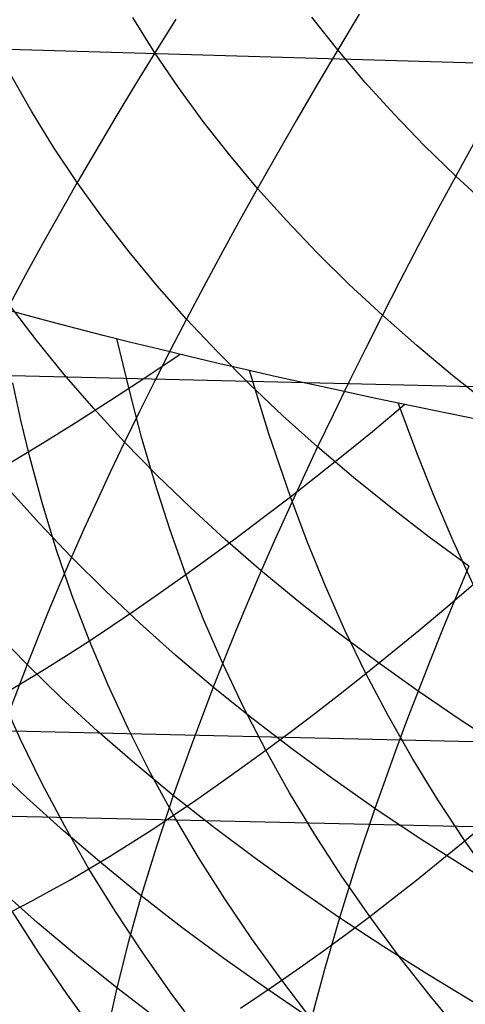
# Model space of a CAD drawing. Extents: x -274 to 274, y -220 to 276.
# Tile 15 of 164: x -261.558 to -260.813, y 9.881 to 11.527. Entities that reach past the tile are written whole.
import ezdxf

# ---------------------------------------------------------------- set-up
doc = ezdxf.new("R2010")
doc.units = 0
doc.layers.add('PREDEFINITO', color=7, linetype='CONTINUOUS')

msp = doc.modelspace()

# ---------------------------------------------------------------- linework, layer by layer
at = {"layer": 'PREDEFINITO'}
for p, q in [((-255.2989, 11.2939, 725.1187), (-270.9716, 11.7523, 721.9313)), ((-261.3323, 11.4722, 691.6859), (-261.3691, 11.5311, 691.6373)), ((-261.2974, 11.5285, 691.7423), (-261.3323, 11.4722, 691.6859)), ((-261.0265, 11.4768, 692.0997), (-261.0701, 11.5318, 692.0505)), ((-260.9905, 11.5366, 692.1507), (-261.0265, 11.4768, 692.0997)), ((-261.0265, 11.4768, 692.0997), (-261.0615, 11.4178, 692.0465)), ((-260.9806, 11.4227, 692.1482), (-261.0265, 11.4768, 692.0997)), ((-261.3323, 11.4722, 691.6859), (-261.3662, 11.4167, 691.6276)), ((-261.293, 11.4141, 691.7339), (-261.3323, 11.4722, 691.6859)), ((-261.5386, 11.3745, 691.3497), (-261.5732, 11.4355, 691.3031)), ((-261.3662, 11.4167, 691.6276), (-261.3991, 11.362, 691.5673)), ((-261.2513, 11.357, 691.7815), (-261.293, 11.4141, 691.7339)), ((-261.0615, 11.4178, 692.0465), (-261.0955, 11.3595, 691.9913)), ((-260.9324, 11.3695, 692.1961), (-260.9806, 11.4227, 692.1482)), ((-261.5015, 11.3143, 691.3957), (-261.5386, 11.3745, 691.3497)), ((-261.3991, 11.362, 691.5673), (-261.431, 11.3081, 691.5053)), ((-260.8819, 11.3173, 692.2434), (-260.9324, 11.3695, 692.1961)), ((-261.2071, 11.3008, 691.8284), (-261.2513, 11.357, 691.7815)), ((-261.0955, 11.3595, 691.9913), (-261.1285, 11.3021, 691.9341)), ((-261.4619, 11.255, 691.4414), (-261.5015, 11.3143, 691.3957)), ((-260.8293, 11.2659, 692.29), (-260.8819, 11.3173, 692.2434)), ((-260.7964, 11.3261, 692.3436), (-260.8293, 11.2659, 692.29)), ((-261.431, 11.3081, 691.5053), (-261.4619, 11.255, 691.4414)), ((-261.1606, 11.2454, 691.8748), (-261.2071, 11.3008, 691.8284)), ((-261.1285, 11.3021, 691.9341), (-261.1606, 11.2454, 691.8748)), ((-260.8293, 11.2659, 692.29), (-260.8613, 11.2066, 692.2342)), ((-260.7745, 11.2155, 692.3359), (-260.8293, 11.2659, 692.29)), ((-261.4619, 11.255, 691.4414), (-261.4917, 11.2028, 691.3757)), ((-261.4198, 11.1966, 691.4865), (-261.4619, 11.255, 691.4414)), ((-261.1606, 11.2454, 691.8748), (-261.1917, 11.1896, 691.8137)), ((-261.1118, 11.191, 691.9207), (-261.1606, 11.2454, 691.8748)), ((-261.4917, 11.2028, 691.3757), (-261.5206, 11.1513, 691.3084)), ((-261.3753, 11.1391, 691.5312), (-261.4198, 11.1966, 691.4865)), ((-260.8613, 11.2066, 692.2342), (-260.8924, 11.148, 692.1764)), ((-261.1917, 11.1896, 691.8137), (-261.2219, 11.1345, 691.7507)), ((-261.0607, 11.1375, 691.966), (-261.1118, 11.191, 691.9207)), ((-261.5206, 11.1513, 691.3084), (-261.5484, 11.1007, 691.2394)), ((-260.8924, 11.148, 692.1764), (-260.9226, 11.0902, 692.1166)), ((-261.3285, 11.0826, 691.5754), (-261.3753, 11.1391, 691.5312)), ((-261.2219, 11.1345, 691.7507), (-261.251, 11.0803, 691.6858)), ((-261.0074, 11.0849, 692.0107), (-261.0607, 11.1375, 691.966)), ((-261.5484, 11.1007, 691.2394), (-261.5753, 11.0509, 691.1687)), ((-261.2793, 11.0269, 691.6191), (-261.3285, 11.0826, 691.5754)), ((-260.9519, 11.0332, 692.0548), (-261.0074, 11.0849, 692.0107)), ((-260.9226, 11.0902, 692.1166), (-260.9519, 11.0332, 692.0548)), ((-261.251, 11.0803, 691.6858), (-261.2793, 11.0269, 691.6191)), ((-261.5307, 10.9922, 691.211), (-261.5753, 11.0509, 691.1687)), ((-260.9519, 11.0332, 692.0548), (-260.9803, 10.977, 691.991)), ((-260.8943, 10.9824, 692.0983), (-260.9519, 11.0332, 692.0548)), ((-261.2793, 11.0269, 691.6191), (-261.3066, 10.9742, 691.5507)), ((-261.2278, 10.9721, 691.6623), (-261.2793, 11.0269, 691.6191)), ((-249.2231, 10.6386, 696.4546), (-264.8686, 11.0101, 693.1242)), ((-261.4837, 10.9343, 691.2529), (-261.5307, 10.9922, 691.211)), ((-261.3749, 10.9073, 683.9183), (-261.3959, 10.9942, 683.9443)), ((-260.8346, 10.9325, 692.1412), (-260.8943, 10.9824, 692.0983)), ((-261.3066, 10.9742, 691.5507), (-261.3329, 10.9224, 691.4806)), ((-261.1741, 10.9182, 691.705), (-261.2278, 10.9721, 691.6623)), ((-260.9803, 10.977, 691.991), (-261.0078, 10.9215, 691.9254)), ((-261.4344, 10.8773, 691.2944), (-261.4837, 10.9343, 691.2529)), ((-261.1415, 10.8349, 683.5935), (-261.1741, 10.9409, 683.6293)), ((-260.7729, 10.8835, 692.1835), (-260.8346, 10.9325, 692.1412)), ((-261.5561, 10.8579, 684.2122), (-261.5698, 10.9204, 684.2285)), ((-261.3329, 10.9224, 691.4806), (-261.3583, 10.8714, 691.4088)), ((-261.1182, 10.8652, 691.7472), (-261.1741, 10.9182, 691.705)), ((-261.0078, 10.9215, 691.9254), (-261.0344, 10.8669, 691.858)), ((-261.3544, 10.8294, 683.895), (-261.3749, 10.9073, 683.9183)), ((-260.9686, 10.8391, 683.372), (-260.9143, 10.8843, 683.3027)), ((-260.8942, 10.8032, 683.2852), (-260.9257, 10.8867, 683.3163)), ((-261.3828, 10.8212, 691.3354), (-261.4344, 10.8773, 691.2944)), ((-261.3583, 10.8714, 691.4088), (-261.3828, 10.8212, 691.3354)), ((-261.0344, 10.8669, 691.858), (-261.0602, 10.8131, 691.7888)), ((-261.5411, 10.7958, 684.1962), (-261.5561, 10.8579, 684.2122)), ((-261.0602, 10.8131, 691.7888), (-261.1182, 10.8652, 691.7472)), ((-261.1057, 10.7297, 683.5581), (-261.1415, 10.8349, 683.5935)), ((-261.0147, 10.8017, 683.4325), (-260.9686, 10.8391, 683.372)), ((-261.3828, 10.8212, 691.3354), (-261.4064, 10.7718, 691.2604)), ((-261.329, 10.766, 691.3759), (-261.3828, 10.8212, 691.3354)), ((-261.3319, 10.7521, 683.872), (-261.3544, 10.8294, 683.895)), ((-261.0602, 10.8131, 691.7888), (-261.085, 10.76, 691.7178)), ((-261.0605, 10.7652, 683.4946), (-261.0147, 10.8017, 683.4325)), ((-261, 10.7619, 691.8299), (-261.0602, 10.8131, 691.7888)), ((-260.8646, 10.7293, 683.2577), (-260.8942, 10.8032, 683.2852)), ((-261.5201, 10.7178, 684.1763), (-261.5411, 10.7958, 684.1962)), ((-261.4064, 10.7718, 691.2604), (-261.429, 10.7233, 691.1839)), ((-261.3073, 10.6754, 683.8494), (-261.3319, 10.7521, 683.872)), ((-261.2729, 10.7117, 691.416), (-261.329, 10.766, 691.3759)), ((-261.085, 10.76, 691.7178), (-261.109, 10.7078, 691.6452)), ((-261.1057, 10.7297, 683.5581), (-261.0605, 10.7652, 683.4946)), ((-260.9378, 10.7116, 691.8705), (-261, 10.7619, 691.8299)), ((-261.5254, 10.6851, 690.9881), (-261.5769, 10.7425, 690.9494)), ((-261.429, 10.7233, 691.1839), (-261.4508, 10.6755, 691.1059)), ((-261.1505, 10.6954, 683.6231), (-261.1057, 10.7297, 683.5581)), ((-261.0776, 10.6547, 683.5329), (-261.1057, 10.7297, 683.5581)), ((-260.8333, 10.6559, 683.2304), (-260.8646, 10.7293, 683.2577)), ((-261.4965, 10.6406, 684.1567), (-261.5201, 10.7178, 684.1763)), ((-261.2146, 10.6583, 691.4557), (-261.2729, 10.7117, 691.416)), ((-261.109, 10.7078, 691.6452), (-261.132, 10.6564, 691.5708)), ((-260.8735, 10.6622, 691.9105), (-260.9378, 10.7116, 691.8705)), ((-261.1945, 10.6623, 683.6896), (-261.1505, 10.6954, 683.6231)), ((-261.4716, 10.6286, 691.0264), (-261.5254, 10.6851, 690.9881)), ((-261.4508, 10.6755, 691.1059), (-261.4716, 10.6286, 691.0264)), ((-261.2804, 10.5996, 683.8271), (-261.3073, 10.6754, 683.8494)), ((-261.2379, 10.6303, 683.7576), (-261.1945, 10.6623, 683.6896)), ((-261.1543, 10.6058, 691.4949), (-261.2146, 10.6583, 691.4557)), ((-261.132, 10.6564, 691.5708), (-261.1543, 10.6058, 691.4949)), ((-261.0472, 10.5804, 683.5082), (-261.0776, 10.6547, 683.5329)), ((-260.8073, 10.6137, 691.9499), (-260.8735, 10.6622, 691.9105)), ((-260.7999, 10.5831, 683.2035), (-260.8333, 10.6559, 683.2304)), ((-261.4705, 10.5643, 684.1376), (-261.4965, 10.6406, 684.1567)), ((-261.4716, 10.6286, 691.0264), (-261.4915, 10.5825, 690.9455)), ((-261.4156, 10.573, 691.0643), (-261.4716, 10.6286, 691.0264)), ((-261.2804, 10.5996, 683.8271), (-261.2379, 10.6303, 683.7576)), ((-261.1543, 10.6058, 691.4949), (-261.1756, 10.556, 691.4173)), ((-261.0918, 10.5542, 691.5336), (-261.1543, 10.6058, 691.4949)), ((-260.8073, 10.6137, 691.9499), (-260.8298, 10.5602, 691.8767)), ((-261.3221, 10.5701, 683.898), (-261.2804, 10.5996, 683.8271)), ((-261.2509, 10.5247, 683.8053), (-261.2804, 10.5996, 683.8271)), ((-261.4915, 10.5825, 690.9455), (-261.5106, 10.5372, 690.8633)), ((-261.3574, 10.5183, 691.1019), (-261.4156, 10.573, 691.0643)), ((-261.0145, 10.5069, 683.484), (-261.0472, 10.5804, 683.5082)), ((-260.8458, 10.5441, 683.2652), (-260.7999, 10.5831, 683.2035)), ((-261.4418, 10.4889, 684.1189), (-261.4705, 10.5643, 684.1376)), ((-261.3628, 10.5418, 683.9703), (-261.3221, 10.5701, 683.898)), ((-261.1756, 10.556, 691.4173), (-261.1961, 10.507, 691.3383)), ((-261.0273, 10.5035, 691.5718), (-261.0918, 10.5542, 691.5336)), ((-260.8298, 10.5602, 691.8767), (-260.8514, 10.5076, 691.8017)), ((-261.4027, 10.5148, 684.0439), (-261.3628, 10.5418, 683.9703)), ((-260.8911, 10.5062, 683.3285), (-260.8458, 10.5441, 683.2652)), ((-261.5106, 10.5372, 690.8633), (-261.546, 10.4492, 690.6949)), ((-261.2188, 10.4507, 683.784), (-261.2509, 10.5247, 683.8053)), ((-261.546, 10.4492, 690.6949), (-261.6017, 10.5061, 690.6592)), ((-261.4418, 10.4889, 684.1189), (-261.4027, 10.5148, 684.0439)), ((-261.297, 10.4644, 691.139), (-261.3574, 10.5183, 691.1019)), ((-261.1961, 10.507, 691.3383), (-261.2158, 10.4588, 691.2577)), ((-260.9794, 10.4344, 683.4603), (-261.0145, 10.5069, 683.484)), ((-260.9356, 10.4697, 683.3936), (-260.8911, 10.5062, 683.3285)), ((-260.8514, 10.5076, 691.8017), (-260.8722, 10.4557, 691.725)), ((-261.4801, 10.4643, 684.1952), (-261.4418, 10.4889, 684.1189)), ((-261.4105, 10.4145, 684.1007), (-261.4418, 10.4889, 684.1189)), ((-260.9607, 10.4536, 691.6095), (-261.0273, 10.5035, 691.5718)), ((-261.5175, 10.4408, 684.2727), (-261.4801, 10.4643, 684.1952)), ((-261.2346, 10.4115, 691.1757), (-261.297, 10.4644, 691.139)), ((-261.2158, 10.4588, 691.2577), (-261.2346, 10.4115, 691.1757)), ((-260.9794, 10.4344, 683.4603), (-260.9356, 10.4697, 683.3936)), ((-260.8722, 10.4557, 691.725), (-260.8922, 10.4047, 691.6468)), ((-261.546, 10.4492, 690.6949), (-261.5779, 10.3645, 690.5215)), ((-261.5541, 10.4186, 684.3514), (-261.5175, 10.4408, 684.2727)), ((-261.4881, 10.3931, 690.7302), (-261.546, 10.4492, 690.6949)), ((-261.1841, 10.3777, 683.7632), (-261.2188, 10.4507, 683.784)), ((-260.8922, 10.4047, 691.6468), (-260.9607, 10.4536, 691.6095)), ((-261.0225, 10.4003, 683.5286), (-260.9794, 10.4344, 683.4603)), ((-260.9418, 10.3628, 683.4371), (-260.9794, 10.4344, 683.4603)), ((-249.28, 10.0586, 696.6639), (-264.924, 10.4137, 693.3263)), ((-261.5898, 10.3975, 684.4313), (-261.5541, 10.4186, 684.3514)), ((-261.3766, 10.3411, 684.0829), (-261.4105, 10.4145, 684.1007)), ((-261.2346, 10.4115, 691.1757), (-261.2696, 10.3193, 691.0075)), ((-261.17, 10.3594, 691.212), (-261.2346, 10.4115, 691.1757)), ((-254.6919, 10.0366, 722.1356), (-270.3615, 10.3981, 718.92)), ((-261.5568, 10.3236, 684.4166), (-261.5898, 10.3975, 684.4313)), ((-261.428, 10.338, 690.7651), (-261.4881, 10.3931, 690.7302)), ((-261.0647, 10.3675, 683.5985), (-261.0225, 10.4003, 683.5286)), ((-260.8922, 10.4047, 691.6468), (-260.9114, 10.3545, 691.5669)), ((-260.8218, 10.3567, 691.6835), (-260.8922, 10.4047, 691.6468)), ((-261.1468, 10.3058, 683.7429), (-261.1841, 10.3777, 683.7632)), ((-261.1034, 10.3083, 691.2479), (-261.17, 10.3594, 691.212)), ((-261.1062, 10.336, 683.67), (-261.0647, 10.3675, 683.5985)), ((-260.9017, 10.2923, 683.4146), (-260.9418, 10.3628, 683.4371)), ((-260.7495, 10.3095, 691.7198), (-260.8218, 10.3567, 691.6835)), ((-261.3401, 10.2686, 684.0656), (-261.3766, 10.3411, 684.0829)), ((-260.9114, 10.3545, 691.5669), (-260.9298, 10.3051, 691.4856)), ((-261.5212, 10.2507, 684.4023), (-261.5568, 10.3236, 684.4166)), ((-261.3657, 10.2837, 690.7997), (-261.428, 10.338, 690.7651)), ((-261.1468, 10.3058, 683.7429), (-261.1062, 10.336, 683.67)), ((-261.2696, 10.3193, 691.0075), (-261.3014, 10.2303, 690.834)), ((-261.0348, 10.258, 691.2833), (-261.1034, 10.3083, 691.2479)), ((-261.1866, 10.2768, 683.8173), (-261.1468, 10.3058, 683.7429)), ((-261.1071, 10.2348, 683.7232), (-261.1468, 10.3058, 683.7429)), ((-260.9298, 10.3051, 691.4856), (-260.9475, 10.2565, 691.4027)), ((-260.8591, 10.2229, 683.3926), (-260.9017, 10.2923, 683.4146)), ((-261.5468, 10.2267, 690.376), (-261.6064, 10.2832, 690.3434)), ((-261.3014, 10.2303, 690.834), (-261.3657, 10.2837, 690.7997)), ((-261.2256, 10.249, 683.8931), (-261.1866, 10.2768, 683.8173)), ((-261.301, 10.1971, 684.0487), (-261.3401, 10.2686, 684.0656)), ((-260.9643, 10.2087, 691.3183), (-261.0348, 10.258, 691.2833)), ((-261.483, 10.1787, 684.3884), (-261.5212, 10.2507, 684.4023)), ((-261.2637, 10.2224, 683.9702), (-261.2256, 10.249, 683.8931)), ((-260.9475, 10.2565, 691.4027), (-260.9643, 10.2087, 691.3183)), ((-261.485, 10.1711, 690.4084), (-261.5468, 10.2267, 690.376)), ((-261.3014, 10.2303, 690.834), (-261.3298, 10.1448, 690.6554)), ((-261.235, 10.1779, 690.8678), (-261.3014, 10.2303, 690.834)), ((-261.0648, 10.1648, 683.7039), (-261.1071, 10.2348, 683.7232)), ((-261.301, 10.1971, 684.0487), (-261.2637, 10.2224, 683.9702)), ((-260.9643, 10.2087, 691.3183), (-260.9955, 10.1156, 691.1455)), ((-260.8918, 10.1602, 691.3529), (-260.9643, 10.2087, 691.3183)), ((-260.8141, 10.1545, 683.3712), (-260.8591, 10.2229, 683.3926)), ((-261.3376, 10.173, 684.1284), (-261.301, 10.1971, 684.0487)), ((-261.2595, 10.1266, 684.0323), (-261.301, 10.1971, 684.0487)), ((-261.4424, 10.1077, 684.3749), (-261.483, 10.1787, 684.3884)), ((-261.1665, 10.1263, 690.9013), (-261.235, 10.1779, 690.8678)), ((-260.8141, 10.1545, 683.3712), (-260.7725, 10.1893, 683.3011)), ((-261.4211, 10.1164, 690.4404), (-261.485, 10.1711, 690.4084)), ((-261.3733, 10.15, 684.2094), (-261.3376, 10.173, 684.1284)), ((-261.0202, 10.0958, 683.6852), (-261.0648, 10.1648, 683.7039)), ((-260.8175, 10.1127, 691.387), (-260.8918, 10.1602, 691.3529)), ((-261.4082, 10.1283, 684.2916), (-261.3733, 10.15, 684.2094)), ((-261.3298, 10.1448, 690.6554), (-261.3551, 10.0626, 690.4721)), ((-260.855, 10.1209, 683.4428), (-260.8141, 10.1545, 683.3712)), ((-260.7667, 10.0871, 683.3503), (-260.8141, 10.1545, 683.3712)), ((-261.4424, 10.1077, 684.3749), (-261.4082, 10.1283, 684.2916)), ((-261.2155, 10.0571, 684.0164), (-261.2595, 10.1266, 684.0323)), ((-261.0961, 10.0756, 690.9345), (-261.1665, 10.1263, 690.9013)), ((-261.3551, 10.0626, 690.4721), (-261.4211, 10.1164, 690.4404)), ((-260.9955, 10.1156, 691.1455), (-261.0237, 10.0258, 690.9672)), ((-260.8951, 10.0887, 683.5161), (-260.855, 10.1209, 683.4428)), ((-260.7413, 10.066, 691.4207), (-260.8175, 10.1127, 691.387)), ((-261.4757, 10.0882, 684.4593), (-261.4424, 10.1077, 684.3749)), ((-261.3992, 10.0376, 684.3618), (-261.4424, 10.1077, 684.3749)), ((-260.9731, 10.0279, 683.6671), (-261.0202, 10.0958, 683.6852)), ((-261.5082, 10.07, 684.5448), (-261.4757, 10.0882, 684.4593)), ((-260.9345, 10.0577, 683.5908), (-260.8951, 10.0887, 683.5161)), ((-261.5288, 10.0178, 690.034), (-261.592, 10.0738, 690.0043)), ((-261.5399, 10.0528, 684.6314), (-261.5082, 10.07, 684.5448)), ((-261.3551, 10.0626, 690.4721), (-261.3771, 9.9838, 690.2845)), ((-261.287, 10.0097, 690.5036), (-261.3551, 10.0626, 690.4721)), ((-261.0237, 10.0258, 690.9672), (-261.0961, 10.0756, 690.9345)), ((-261.5709, 10.0368, 684.7189), (-261.5399, 10.0528, 684.6314)), ((-261.169, 9.9886, 684.001), (-261.2155, 10.0571, 684.0164)), ((-260.9731, 10.0279, 683.6671), (-260.9345, 10.0577, 683.5908)), ((-261.5264, 9.9672, 684.7092), (-261.5709, 10.0368, 684.7189)), ((-261.3537, 9.9685, 684.3492), (-261.3992, 10.0376, 684.3618)), ((-261.011, 9.9994, 683.7448), (-260.9731, 10.0279, 683.6671)), ((-260.9237, 9.961, 683.6495), (-260.9731, 10.0279, 683.6671)), ((-261.4634, 9.9626, 690.0635), (-261.5288, 10.0178, 690.034)), ((-261.0237, 10.0258, 690.9672), (-261.0488, 9.9394, 690.7839)), ((-260.9494, 9.9769, 690.9996), (-261.0237, 10.0258, 690.9672)), ((-261.2169, 9.9577, 690.5347), (-261.287, 10.0097, 690.5036)), ((-261.0482, 9.972, 683.8238), (-261.011, 9.9994, 683.7448)), ((-261.3771, 9.9838, 690.2845), (-261.3959, 9.9084, 690.0927)), ((-261.1202, 9.9211, 683.986), (-261.169, 9.9886, 684.001)), ((-261.4795, 9.8986, 684.6998), (-261.5264, 9.9672, 684.7092)), ((-261.3959, 9.9084, 690.0927), (-261.4634, 9.9626, 690.0635)), ((-261.3057, 9.9004, 684.337), (-261.3537, 9.9685, 684.3492)), ((-261.0846, 9.946, 683.9043), (-261.0482, 9.972, 683.8238)), ((-260.8732, 9.929, 691.0315), (-260.9494, 9.9769, 690.9996)), ((-261.1448, 9.9066, 690.5655), (-261.2169, 9.9577, 690.5347)), ((-261.1202, 9.9211, 683.986), (-261.0846, 9.946, 683.9043)), ((-260.872, 9.895, 683.6324), (-260.9237, 9.961, 683.6495)), ((-261.0488, 9.9394, 690.7839), (-261.0708, 9.8563, 690.5959)), ((-260.7952, 9.8819, 691.0631), (-260.8732, 9.929, 691.0315)), ((-261.1551, 9.8974, 684.069), (-261.1202, 9.9211, 683.986)), ((-261.0691, 9.8545, 683.9716), (-261.1202, 9.9211, 683.986)), ((-261.4303, 9.8309, 684.6908), (-261.4795, 9.8986, 684.6998)), ((-261.3959, 9.9084, 690.0927), (-261.4117, 9.8365, 689.8972)), ((-261.3264, 9.8551, 690.1217), (-261.3959, 9.9084, 690.0927)), ((-261.2554, 9.8333, 684.3253), (-261.3057, 9.9004, 684.337)), ((-261.1893, 9.8748, 684.1533), (-261.1551, 9.8974, 684.069)), ((-261.0708, 9.8563, 690.5959), (-261.1448, 9.9066, 690.5655)), ((-260.8181, 9.8302, 683.6158), (-260.872, 9.895, 683.6324))]:
    msp.add_line(p, q, dxfattribs=at)
at = {"layer": 'PREDEFINITO', "extrusion": (-0.05162, -0.990057, 0.130855)}
msp.add_circle((-255.7853, 681.5957, 92.1061), 7, dxfattribs=at)
at = {"layer": 'PREDEFINITO', "extrusion": (0.712297, -0.685518, 0.150659)}
msp.add_arc((-168.5419, 708.8225, -90.6158), 5.7938, 140.12129, 215.05832, dxfattribs=at)

doc.saveas('drawing.dxf')
